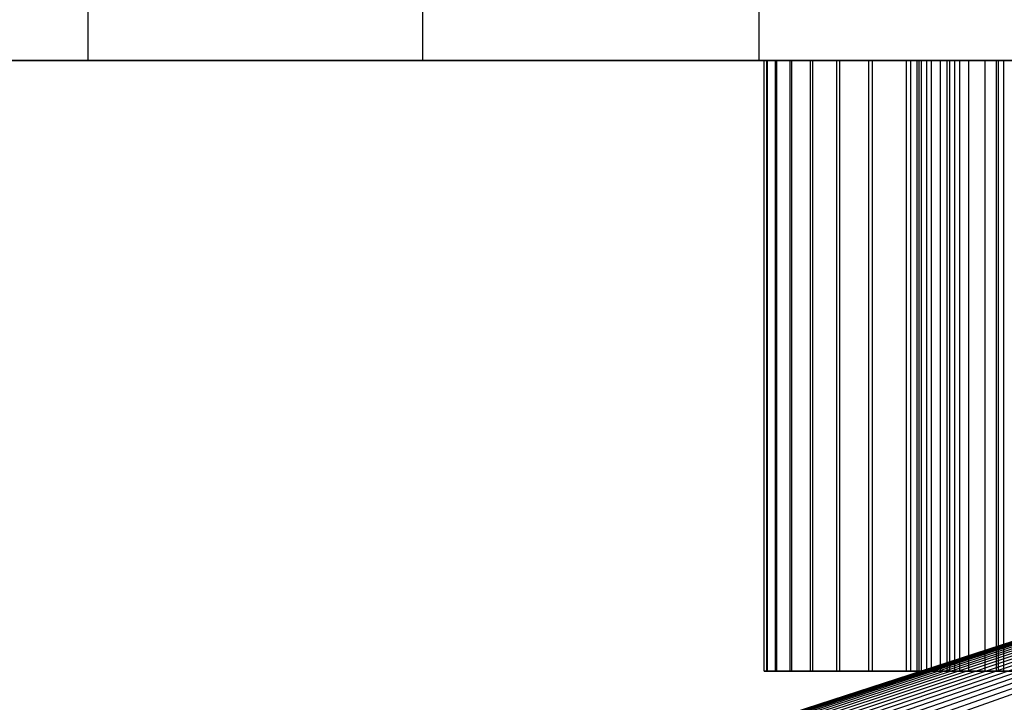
# Model space of a CAD drawing. Extents: x -125 to 125, y -143 to 0.
# Tile 159 of 241: x -27.32 to -17.64, y -26.11 to -19.4. Entities that reach past the tile are written whole.
import ezdxf

# ---------------------------------------------------------------- set-up
doc = ezdxf.new("R2010")
doc.units = 0
doc.header["$LTSCALE"] = 25.4
doc.layers.get('0').update_dxf_attribs({"linetype": 'CONTINUOUS'})

# ---------------------------------------------------------------- blocks, each defined once
blk = doc.blocks.new('NL2500026672_STL')
at = {"color": 0}
for p, q in [((-26.6452, -19, -122.1271), (-26.6452, -19.8, -122.1271)), ((-26.6452, -19, -122.1271), (-26.6452, -19.8, -122.1271)), ((-23.3567, -19, 122.7985), (-23.3567, -19.8, 122.7985)), ((-23.3567, -19, 122.7985), (-23.3567, -19.8, 122.7985)), ((-20.0514, -19, -123.3813), (-20.0514, -19.8, -123.3813)), ((-20.0514, -19, -123.3813), (-20.0514, -19.8, -123.3813)), ((-26.6452, -19.8, -122.1271), (-33.1622, -19.8, -120.5208)), ((-26.6452, -19.8, -122.1271), (-33.1622, -19.8, -120.5208)), ((-29.9145, -19.8, 121.3677), (-23.3567, -19.8, 122.7985)), ((-29.9145, -19.8, 121.3677), (-23.3567, -19.8, 122.7985)), ((-20.0514, -19.8, -123.3813), (-26.6452, -19.8, -122.1271)), ((-20.0514, -19.8, -123.3813), (-26.6452, -19.8, -122.1271)), ((-23.3567, -19.8, 122.7985), (-16.7316, -19.8, 123.8751)), ((-23.3567, -19.8, 122.7985), (-16.7316, -19.8, 123.8751)), ((-13.3998, -19.8, -124.2797), (-20.0514, -19.8, -123.3813)), ((-13.3998, -19.8, -124.2797), (-20.0514, -19.8, -123.3813)), ((-19.9737, -19.8, -1.0258), (-19.9999, -19.8, 0.0571)), ((-19.9999, -19.8, 0.0571), (-19.9675, -19.8, 1.1397)), ((-19.9999, -25.8, 0.0571), (-19.9999, -19.8, 0.0571)), ((-19.9737, -19.8, -1.0258), (-19.9999, -19.8, 0.0571)), ((-19.9999, -19.8, 0.0571), (-19.9675, -19.8, 1.1397)), ((-19.9999, -25.8, 0.0571), (-19.9999, -19.8, 0.0571)), ((-19.8888, -19.8, -2.1057), (-19.9737, -19.8, -1.0258)), ((-19.9737, -25.8, -1.0258), (-19.9737, -19.8, -1.0258)), ((-19.8888, -19.8, -2.1057), (-19.9737, -19.8, -1.0258)), ((-19.9737, -25.8, -1.0258), (-19.9737, -19.8, -1.0258)), ((-19.9675, -19.8, 1.1397), (-19.8765, -19.8, 2.2191)), ((-19.9675, -25.8, 1.1397), (-19.9675, -19.8, 1.1397)), ((-19.9675, -19.8, 1.1397), (-19.8765, -19.8, 2.2191)), ((-19.9675, -25.8, 1.1397), (-19.9675, -19.8, 1.1397)), ((-19.7457, -19.8, -3.1793), (-19.8888, -19.8, -2.1057)), ((-19.8888, -25.8, -2.1057), (-19.8888, -19.8, -2.1057)), ((-19.7457, -19.8, -3.1793), (-19.8888, -19.8, -2.1057)), ((-19.8888, -25.8, -2.1057), (-19.8888, -19.8, -2.1057)), ((-19.8765, -19.8, 2.2191), (-19.7272, -19.8, 3.2919)), ((-19.8765, -25.8, 2.2191), (-19.8765, -19.8, 2.2191)), ((-19.8765, -19.8, 2.2191), (-19.7272, -19.8, 3.2919)), ((-19.8765, -25.8, 2.2191), (-19.8765, -19.8, 2.2191)), ((-19.5446, -19.8, -4.2437), (-19.7457, -19.8, -3.1793)), ((-19.7457, -25.8, -3.1793), (-19.7457, -19.8, -3.1793)), ((-19.5446, -19.8, -4.2437), (-19.7457, -19.8, -3.1793)), ((-19.7457, -25.8, -3.1793), (-19.7457, -19.8, -3.1793)), ((-19.7272, -19.8, 3.2919), (-19.5201, -19.8, 4.3551)), ((-19.7272, -25.8, 3.2919), (-19.7272, -19.8, 3.2919)), ((-19.7272, -19.8, 3.2919), (-19.5201, -19.8, 4.3551)), ((-19.7272, -25.8, 3.2919), (-19.7272, -19.8, 3.2919)), ((-19.2862, -19.8, -5.2956), (-19.5446, -19.8, -4.2437)), ((-19.5446, -25.8, -4.2437), (-19.5446, -19.8, -4.2437)), ((-19.2862, -19.8, -5.2956), (-19.5446, -19.8, -4.2437)), ((-19.5446, -25.8, -4.2437), (-19.5446, -19.8, -4.2437)), ((-19.5201, -19.8, 4.3551), (-19.2557, -19.8, 5.4055)), ((-19.5201, -25.8, 4.3551), (-19.5201, -19.8, 4.3551)), ((-19.5201, -19.8, 4.3551), (-19.2557, -19.8, 5.4055)), ((-19.5201, -25.8, 4.3551), (-19.5201, -19.8, 4.3551)), ((-18.9712, -19.8, -6.3319), (-19.2862, -19.8, -5.2956)), ((-19.2862, -25.8, -5.2956), (-19.2862, -19.8, -5.2956)), ((-18.9712, -19.8, -6.3319), (-19.2862, -19.8, -5.2956)), ((-19.2862, -25.8, -5.2956), (-19.2862, -19.8, -5.2956)), ((-19.2557, -19.8, 5.4055), (-18.9348, -19.8, 6.4401)), ((-19.2557, -25.8, 5.4055), (-19.2557, -19.8, 5.4055)), ((-19.2557, -19.8, 5.4055), (-18.9348, -19.8, 6.4401)), ((-19.2557, -25.8, 5.4055), (-19.2557, -19.8, 5.4055)), ((-18.6006, -19.8, -7.3497), (-18.9712, -19.8, -6.3319)), ((-18.9712, -25.8, -6.3319), (-18.9712, -19.8, -6.3319)), ((-18.6006, -19.8, -7.3497), (-18.9712, -19.8, -6.3319)), ((-18.9712, -25.8, -6.3319), (-18.9712, -19.8, -6.3319)), ((-18.9348, -19.8, 6.4401), (-18.5583, -19.8, 7.4557)), ((-18.9348, -25.8, 6.4401), (-18.9348, -19.8, 6.4401)), ((-18.9348, -19.8, 6.4401), (-18.5583, -19.8, 7.4557)), ((-18.9348, -25.8, 6.4401), (-18.9348, -19.8, 6.4401)), ((-18.1754, -19.8, -8.346), (-18.6006, -19.8, -7.3497)), ((-18.6006, -25.8, -7.3497), (-18.6006, -19.8, -7.3497)), ((-18.1754, -19.8, -8.346), (-18.6006, -19.8, -7.3497)), ((-18.6006, -25.8, -7.3497), (-18.6006, -19.8, -7.3497)), ((-18.5583, -19.8, 7.4557), (-18.1275, -19.8, 8.4495)), ((-18.5583, -19.8, 7.4557), (-18.1275, -19.8, 8.4495)), ((-18.5583, -25.8, 7.4557), (-18.5583, -19.8, 7.4557)), ((-18.5583, -25.8, 7.4557), (-18.5583, -19.8, 7.4557)), ((-18.4809, -19.8, 0.8398), (-18.4989, -19.8, -0.1977)), ((-18.4989, -19.8, -0.1977), (-18.4588, -19.8, -1.2347)), ((-18.4989, -19.8, -0.1977), (-18.4588, -19.8, -1.2347)), ((-18.4989, -19.8, -0.1977), (-18.4989, -25.8, -0.1977)), ((-18.4989, -19.8, -0.1977), (-18.4989, -25.8, -0.1977)), ((-18.4809, -19.8, 0.8398), (-18.4989, -19.8, -0.1977)), ((-18.4048, -19.8, 1.8747), (-18.4809, -19.8, 0.8398)), ((-18.4809, -19.8, 0.8398), (-18.4809, -25.8, 0.8398)), ((-18.4809, -19.8, 0.8398), (-18.4809, -25.8, 0.8398)), ((-18.4048, -19.8, 1.8747), (-18.4809, -19.8, 0.8398)), ((-18.4588, -19.8, -1.2347), (-18.3605, -19.8, -2.2677)), ((-18.4588, -19.8, -1.2347), (-18.3605, -19.8, -2.2677)), ((-18.4588, -19.8, -1.2347), (-18.4588, -25.8, -1.2347)), ((-18.4588, -19.8, -1.2347), (-18.4588, -25.8, -1.2347)), ((-18.2707, -19.8, 2.9037), (-18.4048, -19.8, 1.8747)), ((-18.4048, -19.8, 1.8747), (-18.4048, -25.8, 1.8747)), ((-18.4048, -19.8, 1.8747), (-18.4048, -25.8, 1.8747)), ((-18.2707, -19.8, 2.9037), (-18.4048, -19.8, 1.8747)), ((-18.3605, -19.8, -2.2677), (-18.2044, -19.8, -3.2936)), ((-18.3605, -19.8, -2.2677), (-18.2044, -19.8, -3.2936)), ((-18.3605, -19.8, -2.2677), (-18.3605, -25.8, -2.2677)), ((-18.3605, -19.8, -2.2677), (-18.3605, -25.8, -2.2677)), ((-18.0791, -19.8, 3.9236), (-18.2707, -19.8, 2.9037)), ((-18.2707, -19.8, 2.9037), (-18.2707, -25.8, 2.9037)), ((-18.2707, -19.8, 2.9037), (-18.2707, -25.8, 2.9037)), ((-18.0791, -19.8, 3.9236), (-18.2707, -19.8, 2.9037)), ((-18.2044, -19.8, -3.2936), (-17.9911, -19.8, -4.3092)), ((-18.2044, -19.8, -3.2936), (-17.9911, -19.8, -4.3092)), ((-18.2044, -19.8, -3.2936), (-18.2044, -25.8, -3.2936)), ((-18.2044, -19.8, -3.2936), (-18.2044, -25.8, -3.2936)), ((-17.6969, -19.8, -9.3177), (-18.1754, -19.8, -8.346)), ((-18.1754, -25.8, -8.346), (-18.1754, -19.8, -8.346)), ((-17.6969, -19.8, -9.3177), (-18.1754, -19.8, -8.346)), ((-18.1754, -25.8, -8.346), (-18.1754, -19.8, -8.346)), ((-18.1275, -19.8, 8.4495), (-17.6434, -19.8, 9.4185)), ((-18.1275, -25.8, 8.4495), (-18.1275, -19.8, 8.4495)), ((-18.1275, -19.8, 8.4495), (-17.6434, -19.8, 9.4185)), ((-18.1275, -25.8, 8.4495), (-18.1275, -19.8, 8.4495)), ((-17.8307, -19.8, 4.9312), (-18.0791, -19.8, 3.9236)), ((-18.0791, -19.8, 3.9236), (-18.0791, -25.8, 3.9236)), ((-18.0791, -19.8, 3.9236), (-18.0791, -25.8, 3.9236)), ((-17.8307, -19.8, 4.9312), (-18.0791, -19.8, 3.9236)), ((-17.9911, -19.8, -4.3092), (-17.7212, -19.8, -5.3112)), ((-17.9911, -19.8, -4.3092), (-17.7212, -19.8, -5.3112)), ((-17.9911, -19.8, -4.3092), (-17.9911, -25.8, -4.3092)), ((-17.9911, -19.8, -4.3092), (-17.9911, -25.8, -4.3092)), ((-17.5262, -19.8, 5.9232), (-17.8307, -19.8, 4.9312)), ((-17.8307, -19.8, 4.9312), (-17.8307, -25.8, 4.9312)), ((-17.8307, -19.8, 4.9312), (-17.8307, -25.8, 4.9312)), ((-17.5262, -19.8, 5.9232), (-17.8307, -19.8, 4.9312)), ((-17.7212, -19.8, -5.3112), (-17.3955, -19.8, -6.2965)), ((-17.7212, -19.8, -5.3112), (-17.3955, -19.8, -6.2965)), ((-17.7212, -19.8, -5.3112), (-17.7212, -25.8, -5.3112)), ((-17.7212, -19.8, -5.3112), (-17.7212, -25.8, -5.3112)), ((-17.1665, -19.8, -10.2621), (-17.6969, -19.8, -9.3177)), ((-17.6969, -25.8, -9.3177), (-17.6969, -19.8, -9.3177)), ((-17.1665, -19.8, -10.2621), (-17.6969, -19.8, -9.3177)), ((-17.6969, -25.8, -9.3177), (-17.6969, -19.8, -9.3177)), ((-17.6434, -19.8, 9.4185), (-17.1077, -19.8, 10.3599)), ((-17.6434, -25.8, 9.4185), (-17.6434, -19.8, 9.4185)), ((-17.6434, -19.8, 9.4185), (-17.1077, -19.8, 10.3599)), ((-17.6434, -25.8, 9.4185), (-17.6434, -19.8, 9.4185)), ((-17.3271, -25.4333, -0.1827), (-19.7174, -26.2094, -0.2079)), ((-17.3271, -25.4333, -0.1827), (-19.7174, -26.2094, -0.2079)), ((-17.3193, -25.4333, 0.5479), (-19.7086, -26.2094, 0.6235)), ((-17.3193, -25.4333, 0.5479), (-19.7086, -26.2094, 0.6235)), ((-17.3039, -25.4333, -0.913), (-19.6911, -26.2094, -1.0389)), ((-17.3039, -25.4333, -0.913), (-19.6911, -26.2094, -1.0389)), ((-17.2809, -25.4333, 1.2776), (-19.6648, -26.2094, 1.4538)), ((-17.2809, -25.4333, 1.2776), (-19.6648, -26.2094, 1.4538)), ((-17.2501, -25.4333, -1.6416), (-19.6298, -26.2094, -1.8681)), ((-17.2501, -25.4333, -1.6416), (-19.6298, -26.2094, -1.8681)), ((-17.2116, -25.4333, 2.0049), (-19.5861, -26.2094, 2.2815)), ((-17.2116, -25.4333, 2.0049), (-19.5861, -26.2094, 2.2815)), ((-17.1655, -25.4333, -2.3674), (-19.5336, -26.2094, -2.694)), ((-17.1655, -25.4333, -2.3674), (-19.5336, -26.2094, -2.694)), ((-17.1118, -25.4333, 2.7287), (-19.4725, -26.2094, 3.1052)), ((-17.1118, -25.4333, 2.7287), (-19.4725, -26.2094, 3.1052)), ((-17.0505, -25.4333, -3.0889), (-19.4027, -26.2094, -3.515)), ((-17.0505, -25.4333, -3.0889), (-19.4027, -26.2094, -3.515)), ((-16.9816, -25.4333, 3.4477), (-19.3243, -26.2094, 3.9233)), ((-16.9816, -25.4333, 3.4477), (-19.3243, -26.2094, 3.9233)), ((-16.9051, -25.4333, -3.8049), (-19.2372, -26.2094, -4.3299)), ((-16.9051, -25.4333, -3.8049), (-19.2372, -26.2094, -4.3299)), ((-16.8211, -25.4333, 4.1605), (-19.1417, -26.2094, 4.7345)), ((-16.8211, -25.4333, 4.1605), (-19.1417, -26.2094, 4.7345)), ((-16.7297, -25.4333, -4.5142), (-19.0376, -26.2094, -5.137)), ((-16.7297, -25.4333, -4.5142), (-19.0376, -26.2094, -5.137)), ((-16.6308, -25.4333, 4.8659), (-18.9251, -26.2094, 5.5372)), ((-16.6308, -25.4333, 4.8659), (-18.9251, -26.2094, 5.5372)), ((-16.5245, -25.4333, -5.2155), (-18.8041, -26.2094, -5.935)), ((-16.5245, -25.4333, -5.2155), (-18.8041, -26.2094, -5.935)), ((-16.4109, -25.4333, 5.5627), (-18.6748, -26.2094, 6.3301)), ((-16.4109, -25.4333, 5.5627), (-18.6748, -26.2094, 6.3301)), ((-16.2899, -25.4333, -5.9075), (-18.5372, -26.2094, -6.7224)), ((-16.2899, -25.4333, -5.9075), (-18.5372, -26.2094, -6.7224)), ((-16.1618, -25.4333, 6.2496), (-18.3914, -26.2094, 7.1117)), ((-16.1618, -25.4333, 6.2496), (-18.3914, -26.2094, 7.1117)), ((-16.0264, -25.4333, -6.5889), (-18.2373, -26.2094, -7.4979)), ((-16.0264, -25.4333, -6.5889), (-18.2373, -26.2094, -7.4979)), ((-15.8839, -25.4333, 6.9253), (-18.0752, -26.2094, 7.8807)), ((-15.8839, -25.4333, 6.9253), (-18.0752, -26.2094, 7.8807)), ((-19.9675, -25.8, 1.1397), (-19.9999, -25.8, 0.0571)), ((-19.9999, -25.8, 0.0571), (-19.9737, -25.8, -1.0258)), ((-19.9999, -25.8, 0.0571), (-19.9737, -25.8, -1.0258)), ((-19.9675, -25.8, 1.1397), (-19.9999, -25.8, 0.0571)), ((-19.9737, -25.8, -1.0258), (-19.8888, -25.8, -2.1057)), ((-19.9737, -25.8, -1.0258), (-19.8888, -25.8, -2.1057)), ((-19.8765, -25.8, 2.2191), (-19.9675, -25.8, 1.1397)), ((-19.8765, -25.8, 2.2191), (-19.9675, -25.8, 1.1397)), ((-19.8888, -25.8, -2.1057), (-19.7457, -25.8, -3.1793)), ((-19.8888, -25.8, -2.1057), (-19.7457, -25.8, -3.1793)), ((-19.7272, -25.8, 3.2919), (-19.8765, -25.8, 2.2191)), ((-19.7272, -25.8, 3.2919), (-19.8765, -25.8, 2.2191)), ((-19.7457, -25.8, -3.1793), (-19.5446, -25.8, -4.2437)), ((-19.7457, -25.8, -3.1793), (-19.5446, -25.8, -4.2437)), ((-19.5201, -25.8, 4.3551), (-19.7272, -25.8, 3.2919)), ((-19.5201, -25.8, 4.3551), (-19.7272, -25.8, 3.2919)), ((-19.5446, -25.8, -4.2437), (-19.2862, -25.8, -5.2956)), ((-19.5446, -25.8, -4.2437), (-19.2862, -25.8, -5.2956)), ((-19.2557, -25.8, 5.4055), (-19.5201, -25.8, 4.3551)), ((-19.2557, -25.8, 5.4055), (-19.5201, -25.8, 4.3551)), ((-19.2862, -25.8, -5.2956), (-18.9712, -25.8, -6.3319)), ((-19.2862, -25.8, -5.2956), (-18.9712, -25.8, -6.3319)), ((-18.9348, -25.8, 6.4401), (-19.2557, -25.8, 5.4055)), ((-18.9348, -25.8, 6.4401), (-19.2557, -25.8, 5.4055)), ((-18.9712, -25.8, -6.3319), (-18.6006, -25.8, -7.3497)), ((-18.9712, -25.8, -6.3319), (-18.6006, -25.8, -7.3497)), ((-18.5583, -25.8, 7.4557), (-18.9348, -25.8, 6.4401)), ((-18.5583, -25.8, 7.4557), (-18.9348, -25.8, 6.4401)), ((-18.6006, -25.8, -7.3497), (-18.1754, -25.8, -8.346)), ((-18.6006, -25.8, -7.3497), (-18.1754, -25.8, -8.346)), ((-18.1275, -25.8, 8.4495), (-18.5583, -25.8, 7.4557)), ((-18.1275, -25.8, 8.4495), (-18.5583, -25.8, 7.4557)), ((-18.4588, -25.8, -1.2347), (-18.4989, -25.8, -0.1977)), ((-18.4989, -25.8, -0.1977), (-18.4809, -25.8, 0.8398)), ((-18.4588, -25.8, -1.2347), (-18.4989, -25.8, -0.1977)), ((-18.4989, -25.8, -0.1977), (-18.4809, -25.8, 0.8398)), ((-18.4809, -25.8, 0.8398), (-18.4048, -25.8, 1.8747)), ((-18.4809, -25.8, 0.8398), (-18.4048, -25.8, 1.8747)), ((-18.3605, -25.8, -2.2677), (-18.4588, -25.8, -1.2347)), ((-18.3605, -25.8, -2.2677), (-18.4588, -25.8, -1.2347)), ((-18.4048, -25.8, 1.8747), (-18.2707, -25.8, 2.9037)), ((-18.4048, -25.8, 1.8747), (-18.2707, -25.8, 2.9037)), ((-18.2044, -25.8, -3.2936), (-18.3605, -25.8, -2.2677)), ((-18.2044, -25.8, -3.2936), (-18.3605, -25.8, -2.2677)), ((-18.2707, -25.8, 2.9037), (-18.0791, -25.8, 3.9236)), ((-18.2707, -25.8, 2.9037), (-18.0791, -25.8, 3.9236)), ((-17.9911, -25.8, -4.3092), (-18.2044, -25.8, -3.2936)), ((-17.9911, -25.8, -4.3092), (-18.2044, -25.8, -3.2936)), ((-18.1754, -25.8, -8.346), (-17.6969, -25.8, -9.3177)), ((-18.1754, -25.8, -8.346), (-17.6969, -25.8, -9.3177)), ((-17.6434, -25.8, 9.4185), (-18.1275, -25.8, 8.4495)), ((-17.6434, -25.8, 9.4185), (-18.1275, -25.8, 8.4495)), ((-18.0791, -25.8, 3.9236), (-17.8307, -25.8, 4.9312)), ((-18.0791, -25.8, 3.9236), (-17.8307, -25.8, 4.9312)), ((-17.7212, -25.8, -5.3112), (-17.9911, -25.8, -4.3092)), ((-17.7212, -25.8, -5.3112), (-17.9911, -25.8, -4.3092)), ((-17.8307, -25.8, 4.9312), (-17.5262, -25.8, 5.9232)), ((-17.8307, -25.8, 4.9312), (-17.5262, -25.8, 5.9232)), ((-17.3955, -25.8, -6.2965), (-17.7212, -25.8, -5.3112)), ((-17.3955, -25.8, -6.2965), (-17.7212, -25.8, -5.3112)), ((-17.6969, -25.8, -9.3177), (-17.1665, -25.8, -10.2621)), ((-17.6969, -25.8, -9.3177), (-17.1665, -25.8, -10.2621)), ((-17.1077, -25.8, 10.3599), (-17.6434, -25.8, 9.4185)), ((-17.1077, -25.8, 10.3599), (-17.6434, -25.8, 9.4185))]:
    blk.add_line(p, q, dxfattribs=at)

msp = doc.modelspace()

# ---------------------------------------------------------------- block references
at = {"color": 253}
msp.add_blockref('NL2500026672_STL', (0, 0), dxfattribs=at)

doc.saveas('drawing.dxf')
